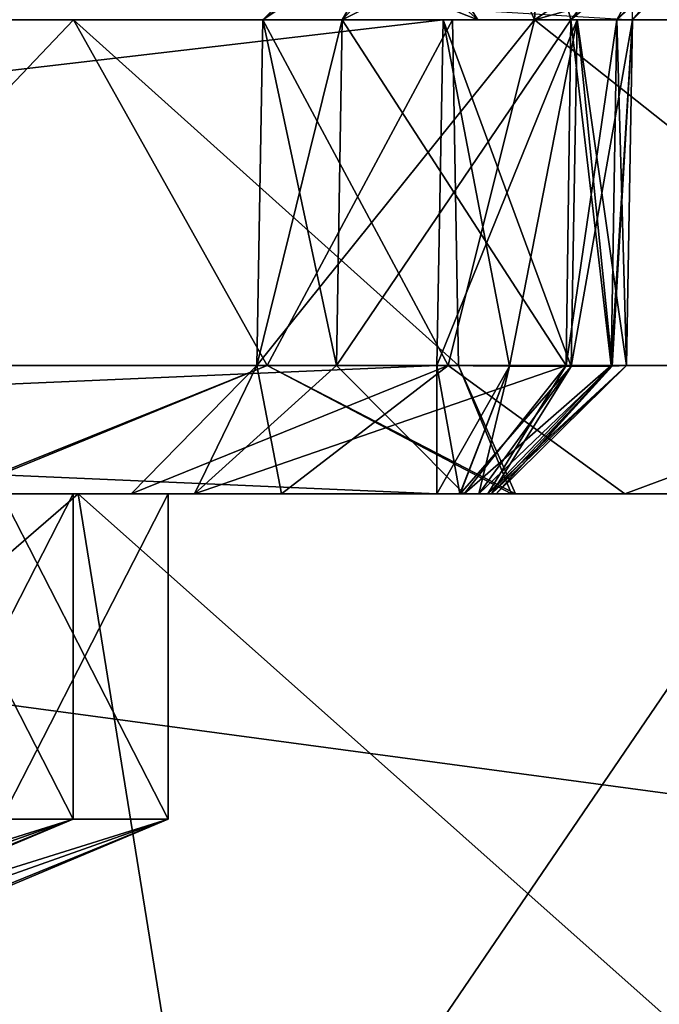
# Model space of a CAD drawing. Header units: millimetres. Extents: x -25 to 25, y -260 to 12.
# Tile 25 of 96: x -8.78 to -5.41, y -117.19 to -112. Entities that reach past the tile are written whole.
import ezdxf

# ---------------------------------------------------------------- set-up
doc = ezdxf.new("R2010")
doc.units = ezdxf.units.MM
doc.header["$LTSCALE"] = 65.185185
for name, color, linetype in [('1142', 7, 'CONTINUOUS'), ('1156', 7, 'CONTINUOUS'), ('1190', 7, 'CONTINUOUS'), ('1204', 7, 'CONTINUOUS'), ('1206', 7, 'CONTINUOUS'), ('1220', 7, 'CONTINUOUS'), ('1238', 7, 'CONTINUOUS'), ('1252', 7, 'CONTINUOUS'), ('304', 7, 'CONTINUOUS'), ('329', 7, 'CONTINUOUS'), ('332', 7, 'CONTINUOUS'), ('333', 7, 'CONTINUOUS'), ('363', 7, 'CONTINUOUS'), ('387', 7, 'CONTINUOUS'), ('388', 7, 'CONTINUOUS'), ('389', 7, 'CONTINUOUS'), ('450', 7, 'CONTINUOUS'), ('529', 7, 'CONTINUOUS'), ('530', 7, 'CONTINUOUS'), ('531', 7, 'CONTINUOUS'), ('535', 7, 'CONTINUOUS'), ('540', 7, 'CONTINUOUS'), ('541', 7, 'CONTINUOUS'), ('542', 7, 'CONTINUOUS'), ('543', 7, 'CONTINUOUS'), ('544', 7, 'CONTINUOUS'), ('553', 7, 'CONTINUOUS'), ('554', 7, 'CONTINUOUS'), ('555', 7, 'CONTINUOUS'), ('556', 7, 'CONTINUOUS'), ('557', 7, 'CONTINUOUS'), ('586', 7, 'CONTINUOUS'), ('597', 7, 'CONTINUOUS'), ('598', 7, 'CONTINUOUS'), ('612', 7, 'CONTINUOUS'), ('614', 7, 'CONTINUOUS'), ('630', 7, 'CONTINUOUS'), ('684', 7, 'CONTINUOUS'), ('688', 7, 'CONTINUOUS'), ('689', 7, 'CONTINUOUS'), ('690', 7, 'CONTINUOUS'), ('691', 7, 'CONTINUOUS'), ('696', 7, 'CONTINUOUS'), ('697', 7, 'CONTINUOUS'), ('698', 7, 'CONTINUOUS'), ('699', 7, 'CONTINUOUS')]:
    doc.layers.add(name, color=color, linetype=linetype)

msp = doc.modelspace()

# ---------------------------------------------------------------- linework, layer by layer
at = {"layer": '1142', "color": 7, "linetype": 'CONTINUOUS'}
for points in [[(-9.9006, -116.8907, -12.071), (-10.326, -116.9438, -12.174), (-8, -116.2162, -11.5), (-9.9006, -116.8907, -12.071)], [(-8, -116.2162, -11.5), (-10.326, -116.9438, -12.174), (-8.8787, -116.2162, -13.6213), (-8, -116.2162, -11.5)], [(-9.3936, -116.7849, -11.9304), (-9.9006, -116.8907, -12.071), (-8, -116.2162, -11.5), (-9.3936, -116.7849, -11.9304)], [(-9.3852, -116.7986, -11.5), (-9.3936, -116.7849, -11.9304), (-8, -116.2162, -11.5), (-9.3852, -116.7986, -11.5)], [(-8.8787, -116.2162, -9.3787), (-9.3852, -116.7986, -11.5), (-8, -116.2162, -11.5), (-8.8787, -116.2162, -9.3787)]]:
    msp.add_3dface(points, dxfattribs=at)
at = {"layer": '1156', "color": 7, "linetype": 'CONTINUOUS'}
for points in [[(-8.8787, -116.2162, -9.3787), (-8, -116.2162, -11.5), (-8.8787, -114.5, -9.3787), (-8.8787, -116.2162, -9.3787)], [(-8, -116.2162, -11.5), (-8.8787, -116.2162, -13.6213), (-8, -114.5, -11.5), (-8, -116.2162, -11.5)], [(-8.8787, -114.5, -9.3787), (-8, -116.2162, -11.5), (-8, -114.5, -11.5), (-8.8787, -114.5, -9.3787)], [(-8, -114.5, -11.5), (-8.8787, -116.2162, -13.6213), (-8.8787, -114.5, -13.6213), (-8, -114.5, -11.5)]]:
    msp.add_3dface(points, dxfattribs=at)
at = {"layer": '1190', "color": 7, "linetype": 'CONTINUOUS'}
for points in [[(-10.4006, -116.8907, 88.429), (-10.826, -116.9438, 88.326), (-8.5, -116.2162, 89), (-10.4006, -116.8907, 88.429)], [(-8.5, -116.2162, 89), (-10.826, -116.9438, 88.326), (-9.3787, -116.2162, 86.8787), (-8.5, -116.2162, 89)], [(-9.8936, -116.7849, 88.5696), (-10.4006, -116.8907, 88.429), (-8.5, -116.2162, 89), (-9.8936, -116.7849, 88.5696)], [(-9.8852, -116.7986, 89), (-9.8936, -116.7849, 88.5696), (-8.5, -116.2162, 89), (-9.8852, -116.7986, 89)], [(-9.3787, -116.2162, 91.1213), (-9.8852, -116.7986, 89), (-8.5, -116.2162, 89), (-9.3787, -116.2162, 91.1213)]]:
    msp.add_3dface(points, dxfattribs=at)
at = {"layer": '1204', "color": 7, "linetype": 'CONTINUOUS'}
for points in [[(-9.3787, -116.2162, 91.1213), (-8.5, -116.2162, 89), (-9.3787, -114.5, 91.1213), (-9.3787, -116.2162, 91.1213)], [(-8.5, -116.2162, 89), (-9.3787, -116.2162, 86.8787), (-8.5, -114.5, 89), (-8.5, -116.2162, 89)], [(-9.3787, -114.5, 91.1213), (-8.5, -116.2162, 89), (-8.5, -114.5, 89), (-9.3787, -114.5, 91.1213)], [(-8.5, -114.5, 89), (-9.3787, -116.2162, 86.8787), (-9.3787, -114.5, 86.8787), (-8.5, -114.5, 89)]]:
    msp.add_3dface(points, dxfattribs=at)
at = {"layer": '1206', "color": 7, "linetype": 'CONTINUOUS'}
for points in [[(-10.4006, -116.8907, 110.429), (-10.826, -116.9438, 110.326), (-8.5, -116.2162, 111), (-10.4006, -116.8907, 110.429)], [(-8.5, -116.2162, 111), (-10.826, -116.9438, 110.326), (-9.3787, -116.2162, 108.8787), (-8.5, -116.2162, 111)], [(-9.8936, -116.7849, 110.5696), (-10.4006, -116.8907, 110.429), (-8.5, -116.2162, 111), (-9.8936, -116.7849, 110.5696)], [(-9.8852, -116.7986, 111), (-9.8936, -116.7849, 110.5696), (-8.5, -116.2162, 111), (-9.8852, -116.7986, 111)], [(-9.3787, -116.2162, 113.1213), (-9.8852, -116.7986, 111), (-8.5, -116.2162, 111), (-9.3787, -116.2162, 113.1213)]]:
    msp.add_3dface(points, dxfattribs=at)
at = {"layer": '1220', "color": 7, "linetype": 'CONTINUOUS'}
for points in [[(-9.3787, -116.2162, 113.1213), (-8.5, -116.2162, 111), (-9.3787, -114.5, 113.1213), (-9.3787, -116.2162, 113.1213)], [(-8.5, -116.2162, 111), (-9.3787, -116.2162, 108.8787), (-8.5, -114.5, 111), (-8.5, -116.2162, 111)], [(-9.3787, -114.5, 113.1213), (-8.5, -116.2162, 111), (-8.5, -114.5, 111), (-9.3787, -114.5, 113.1213)], [(-8.5, -114.5, 111), (-9.3787, -116.2162, 108.8787), (-9.3787, -114.5, 108.8787), (-8.5, -114.5, 111)]]:
    msp.add_3dface(points, dxfattribs=at)
at = {"layer": '1238', "color": 7, "linetype": 'CONTINUOUS'}
for points in [[(-9.9006, -116.8907, 210.929), (-10.326, -116.9438, 210.826), (-8, -116.2162, 211.5), (-9.9006, -116.8907, 210.929)], [(-8, -116.2162, 211.5), (-10.326, -116.9438, 210.826), (-8.8787, -116.2162, 209.3787), (-8, -116.2162, 211.5)], [(-9.3936, -116.7849, 211.0696), (-9.9006, -116.8907, 210.929), (-8, -116.2162, 211.5), (-9.3936, -116.7849, 211.0696)], [(-9.3852, -116.7986, 211.5), (-9.3936, -116.7849, 211.0696), (-8, -116.2162, 211.5), (-9.3852, -116.7986, 211.5)], [(-8.8787, -116.2162, 213.6213), (-9.3852, -116.7986, 211.5), (-8, -116.2162, 211.5), (-8.8787, -116.2162, 213.6213)]]:
    msp.add_3dface(points, dxfattribs=at)
at = {"layer": '1252', "color": 7, "linetype": 'CONTINUOUS'}
for points in [[(-8.8787, -116.2162, 213.6213), (-8, -116.2162, 211.5), (-8.8787, -114.5, 213.6213), (-8.8787, -116.2162, 213.6213)], [(-8, -116.2162, 211.5), (-8.8787, -116.2162, 209.3787), (-8, -114.5, 211.5), (-8, -116.2162, 211.5)], [(-8.8787, -114.5, 213.6213), (-8, -116.2162, 211.5), (-8, -114.5, 211.5), (-8.8787, -114.5, 213.6213)], [(-8, -114.5, 211.5), (-8.8787, -116.2162, 209.3787), (-8.8787, -114.5, 209.3787), (-8, -114.5, 211.5)]]:
    msp.add_3dface(points, dxfattribs=at)
at = {"layer": '304', "color": 7, "linetype": 'CONTINUOUS'}
for points in [[(-5.55, -112, 222.5001), (-5.55, -111.4142, 223.9143), (-15, -112, 222.5001), (-5.55, -112, 222.5001)], [(-15, -112, 222.5001), (-5.55, -111.4142, 223.9143), (-14.4613, -111.4622, 223.8656), (-15, -112, 222.5001)]]:
    msp.add_3dface(points, dxfattribs=at)
at = {"layer": '329', "color": 7, "linetype": 'CONTINUOUS'}
for points in [[(-6.5, -111, 213.5001), (-6.1378, -111, 215.6395), (-7.5, -112, 213.5001), (-6.5, -111, 213.5001)], [(-7.5, -112, 213.5001), (-6.1378, -111, 215.6395), (-7.0821, -112, 215.9686), (-7.5, -112, 213.5001)], [(-6.0676, -112, 209.0917), (-6.5, -111, 213.5001), (-7.5, -112, 213.5001), (-6.0676, -112, 209.0917)], [(-6.1378, -111, 215.6395), (-5.0917, -111, 217.5405), (-7.0821, -112, 215.9686), (-6.1378, -111, 215.6395)], [(-7.0821, -112, 215.9686), (-5.0917, -111, 217.5405), (-5.875, -112, 218.1621), (-7.0821, -112, 215.9686)], [(-6.0052, -111, 211.0126), (-6.5, -111, 213.5001), (-6.0676, -112, 209.0917), (-6.0052, -111, 211.0126)], [(-4.5962, -111, 208.9039), (-6.0052, -111, 211.0126), (-6.0676, -112, 209.0917), (-4.5962, -111, 208.9039)], [(-2.3176, -112, 206.3672), (-4.5962, -111, 208.9039), (-6.0676, -112, 209.0917), (-2.3176, -112, 206.3672)]]:
    msp.add_3dface(points, dxfattribs=at)
at = {"layer": '332', "color": 7, "linetype": 'CONTINUOUS'}
for points in [[(-5.875, -112, 218.1621), (-5.0917, -111, 217.5405), (-4.6893, -111, 218.2716), (-5.875, -112, 218.1621)], [(-5.875, -112, 218.1621), (-4.6893, -111, 218.2716), (-5.6336, -112, 218.6008), (-5.875, -112, 218.1621)], [(-4.6893, -111, 218.2716), (-4.55, -111, 219.0945), (-5.6336, -112, 218.6008), (-4.6893, -111, 218.2716)], [(-5.6336, -112, 218.6008), (-4.55, -111, 219.0945), (-5.55, -112, 219.0945), (-5.6336, -112, 218.6008)]]:
    msp.add_3dface(points, dxfattribs=at)
at = {"layer": '333', "color": 7, "linetype": 'CONTINUOUS'}
for points in [[(-5.55, -112, 219.0945), (-4.55, -111, 219.0945), (-4.55, -111, 222.5001), (-5.55, -112, 219.0945)], [(-5.55, -112, 222.5001), (-5.55, -112, 219.0945), (-4.55, -111, 222.5001), (-5.55, -112, 222.5001)]]:
    msp.add_3dface(points, dxfattribs=at)
at = {"layer": '363', "color": 7, "linetype": 'CONTINUOUS'}
msp.add_3dface([(-15, -112, -22.5), (-14.4553, -111.455, -23.8719), (-5.55, -112, -22.5), (-15, -112, -22.5)], dxfattribs=at)
at = {"layer": '387', "color": 7, "linetype": 'CONTINUOUS'}
for points in [[(-5.6336, -112, -18.6007), (-5.0917, -111, -17.5404), (-5.875, -112, -18.162), (-5.6336, -112, -18.6007)], [(-4.6893, -111, -18.2716), (-5.0917, -111, -17.5404), (-5.6336, -112, -18.6007), (-4.6893, -111, -18.2716)], [(-5.55, -112, -19.0944), (-4.6893, -111, -18.2716), (-5.6336, -112, -18.6007), (-5.55, -112, -19.0944)], [(-4.55, -111, -19.0944), (-4.6893, -111, -18.2716), (-5.55, -112, -19.0944), (-4.55, -111, -19.0944)]]:
    msp.add_3dface(points, dxfattribs=at)
at = {"layer": '388', "color": 7, "linetype": 'CONTINUOUS'}
msp.add_3dface([(-5.55, -112, -22.5), (-4.55, -111, -19.0944), (-5.55, -112, -19.0944), (-5.55, -112, -22.5)], dxfattribs=at)
at = {"layer": '389', "color": 7, "linetype": 'CONTINUOUS'}
for points in [[(-6.5, -111, -13.5), (-6.0052, -111, -11.0126), (-7.5, -112, -13.5), (-6.5, -111, -13.5)], [(-7.5, -112, -13.5), (-6.0052, -111, -11.0126), (-6.0676, -112, -9.0916), (-7.5, -112, -13.5)], [(-7.0821, -112, -15.9686), (-6.5, -111, -13.5), (-7.5, -112, -13.5), (-7.0821, -112, -15.9686)], [(-5.875, -112, -18.162), (-6.1378, -111, -15.6394), (-7.0821, -112, -15.9686), (-5.875, -112, -18.162)], [(-6.1378, -111, -15.6394), (-6.5, -111, -13.5), (-7.0821, -112, -15.9686), (-6.1378, -111, -15.6394)], [(-5.875, -112, -18.162), (-5.0917, -111, -17.5404), (-6.1378, -111, -15.6394), (-5.875, -112, -18.162)], [(-4.5962, -111, -8.9038), (-2.4874, -111, -7.4948), (-6.0676, -112, -9.0916), (-4.5962, -111, -8.9038)], [(-6.0676, -112, -9.0916), (-2.4874, -111, -7.4948), (-2.3176, -112, -6.3671), (-6.0676, -112, -9.0916)], [(-6.0052, -111, -11.0126), (-4.5962, -111, -8.9038), (-6.0676, -112, -9.0916), (-6.0052, -111, -11.0126)]]:
    msp.add_3dface(points, dxfattribs=at)
at = {"layer": '450', "color": 7, "linetype": 'CONTINUOUS'}
for points in [[(-8.9038, -111, 104.5962), (-7.4948, -111, 102.4874), (-9.0916, -112, 106.0676), (-8.9038, -111, 104.5962)], [(-9.0916, -112, 106.0676), (-7.4948, -111, 102.4874), (-6.3671, -112, 102.3176), (-9.0916, -112, 106.0676)], [(-6.3671, -112, 97.6824), (-8.9038, -111, 95.4038), (-9.0916, -112, 93.9324), (-6.3671, -112, 97.6824)], [(-7.4948, -111, 97.5126), (-8.9038, -111, 95.4038), (-6.3671, -112, 97.6824), (-7.4948, -111, 97.5126)], [(-7.4948, -111, 102.4874), (-7, -111, 100), (-6.3671, -112, 102.3176), (-7.4948, -111, 102.4874)], [(-7, -111, 100), (-7.4948, -111, 97.5126), (-6.3671, -112, 97.6824), (-7, -111, 100)], [(-6.3671, -112, 102.3176), (-7, -111, 100), (-6.3671, -112, 97.6824), (-6.3671, -112, 102.3176)]]:
    msp.add_3dface(points, dxfattribs=at)
at = {"layer": '529', "color": 7, "linetype": 'CONTINUOUS'}
for points in [[(-22.136, -114.5, 223.4752), (-17.1106, -114.5, 203.2614), (-8.1954, -114.5, 213.3661), (-22.136, -114.5, 223.4752)], [(-6.5817, -114.5, 223.4752), (-22.136, -114.5, 223.4752), (-7.8613, -114.5, 216.3992), (-6.5817, -114.5, 223.4752)], [(-7.8613, -114.5, 216.3992), (-22.136, -114.5, 223.4752), (-8.1954, -114.5, 213.3661), (-7.8613, -114.5, 216.3992)], [(-17.1106, -114.5, 203.2614), (17.1106, -114.5, 203.2614), (0, -114.5, 205.7801), (-17.1106, -114.5, 203.2614)], [(-8.1954, -114.5, 213.3661), (-17.1106, -114.5, 203.2614), (-7.401, -114.5, 210.425), (-8.1954, -114.5, 213.3661)], [(-7.401, -114.5, 210.425), (-17.1106, -114.5, 203.2614), (-5.591, -114.5, 207.9745), (-7.401, -114.5, 210.425)], [(-5.591, -114.5, 207.9745), (-17.1106, -114.5, 203.2614), (-3.0074, -114.5, 206.3507), (-5.591, -114.5, 207.9745)], [(-3.0074, -114.5, 206.3507), (-17.1106, -114.5, 203.2614), (0, -114.5, 205.7801), (-3.0074, -114.5, 206.3507)], [(-6.4389, -114.5, 219.1095), (-6.5817, -114.5, 223.4752), (-7.8613, -114.5, 216.3992), (-6.4389, -114.5, 219.1095)], [(-6.4604, -114.5, 223.4503), (-6.5817, -114.5, 223.4752), (-6.4389, -114.5, 219.1095), (-6.4604, -114.5, 223.4503)], [(-6.3615, -114.5, 223.3836), (-6.4604, -114.5, 223.4503), (-6.4389, -114.5, 219.1095), (-6.3615, -114.5, 223.3836)], [(-6.3134, -114.5, 219.3377), (-6.3615, -114.5, 223.3836), (-6.4389, -114.5, 219.1095), (-6.3134, -114.5, 219.3377)], [(-6.2948, -114.5, 223.2848), (-6.3615, -114.5, 223.3836), (-6.3134, -114.5, 219.3377), (-6.2948, -114.5, 223.2848)], [(-6.2699, -114.5, 219.5944), (-6.2948, -114.5, 223.2848), (-6.3134, -114.5, 219.3377), (-6.2699, -114.5, 219.5944)], [(-6.2699, -114.5, 223.1634), (-6.2948, -114.5, 223.2848), (-6.2699, -114.5, 219.5944), (-6.2699, -114.5, 223.1634)]]:
    msp.add_3dface(points, dxfattribs=at)
at = {"layer": '530', "color": 7, "linetype": 'CONTINUOUS'}
for points in [[(-22.136, -114.5, -23.4752), (-6.5817, -114.5, -23.4752), (-18.4556, -114.5, -2.7043), (-22.136, -114.5, -23.4752)], [(-18.4556, -114.5, -2.7043), (-6.5817, -114.5, -23.4752), (-17.8391, -114.5, -3.1181), (-18.4556, -114.5, -2.7043)], [(-17.8391, -114.5, -3.1181), (-6.5817, -114.5, -23.4752), (-17.1106, -114.5, -3.2614), (-17.8391, -114.5, -3.1181)], [(-3.0072, -114.5, -6.3507), (0, -114.5, -5.7801), (-17.1106, -114.5, -3.2614), (-3.0072, -114.5, -6.3507)], [(-17.1106, -114.5, -3.2614), (0, -114.5, -5.7801), (17.1106, -114.5, -3.2614), (-17.1106, -114.5, -3.2614)], [(-5.5909, -114.5, -7.9743), (-3.0072, -114.5, -6.3507), (-17.1106, -114.5, -3.2614), (-5.5909, -114.5, -7.9743)], [(-7.4009, -114.5, -10.4248), (-5.5909, -114.5, -7.9743), (-17.1106, -114.5, -3.2614), (-7.4009, -114.5, -10.4248)], [(-8.1954, -114.5, -13.3658), (-7.4009, -114.5, -10.4248), (-17.1106, -114.5, -3.2614), (-8.1954, -114.5, -13.3658)], [(-7.8613, -114.5, -16.399), (-8.1954, -114.5, -13.3658), (-17.1106, -114.5, -3.2614), (-7.8613, -114.5, -16.399)], [(-6.5817, -114.5, -23.4752), (-7.8613, -114.5, -16.399), (-17.1106, -114.5, -3.2614), (-6.5817, -114.5, -23.4752)], [(-6.4389, -114.5, -19.1095), (-7.8613, -114.5, -16.399), (-6.4603, -114.5, -23.4503), (-6.4389, -114.5, -19.1095)], [(-6.4603, -114.5, -23.4503), (-7.8613, -114.5, -16.399), (-6.5817, -114.5, -23.4752), (-6.4603, -114.5, -23.4503)], [(-6.3615, -114.5, -23.3836), (-6.4389, -114.5, -19.1095), (-6.4603, -114.5, -23.4503), (-6.3615, -114.5, -23.3836)], [(-6.3134, -114.5, -19.3377), (-6.4389, -114.5, -19.1095), (-6.3615, -114.5, -23.3836), (-6.3134, -114.5, -19.3377)], [(-6.2948, -114.5, -23.2848), (-6.3134, -114.5, -19.3377), (-6.3615, -114.5, -23.3836), (-6.2948, -114.5, -23.2848)], [(-6.2699, -114.5, -19.5944), (-6.3134, -114.5, -19.3377), (-6.2699, -114.5, -23.1634), (-6.2699, -114.5, -19.5944)], [(-6.2699, -114.5, -23.1634), (-6.3134, -114.5, -19.3377), (-6.2948, -114.5, -23.2848), (-6.2699, -114.5, -23.1634)]]:
    msp.add_3dface(points, dxfattribs=at)
at = {"layer": '531', "color": 7, "linetype": 'CONTINUOUS'}
for points in [[(-23.4476, -114.5, 106.5817), (-16.7053, -114.5, 107.7614), (-4.6644, -114.5, 110.2263), (-23.4476, -114.5, 106.5817)], [(-13.7, -114.5, 115.4386), (-23.4476, -114.5, 106.5817), (-8.4737, -114.5, 114.0356), (-13.7, -114.5, 115.4386)], [(-8.4737, -114.5, 114.0356), (-23.4476, -114.5, 106.5817), (-4.6644, -114.5, 110.2263), (-8.4737, -114.5, 114.0356)], [(-4.6644, -114.5, 89.7737), (-14, -114.5, 91.7801), (-17.8543, -114.5, 84.4153), (-4.6644, -114.5, 89.7737)], [(-17.1191, -114.5, 84.5614), (-4.6644, -114.5, 89.7737), (-17.8543, -114.5, 84.4153), (-17.1191, -114.5, 84.5614)], [(-8.4737, -114.5, 85.9644), (-4.6644, -114.5, 89.7737), (-17.1191, -114.5, 84.5614), (-8.4737, -114.5, 85.9644)], [(-13.7, -114.5, 84.5614), (-8.4737, -114.5, 85.9644), (-17.1191, -114.5, 84.5614), (-13.7, -114.5, 84.5614)], [(-16.7053, -114.5, 107.7614), (-14, -114.5, 108.2199), (-4.6644, -114.5, 110.2263), (-16.7053, -114.5, 107.7614)], [(-9.1626, -114.5, 93.3553), (-14, -114.5, 91.7801), (-3.2614, -114.5, 95), (-9.1626, -114.5, 93.3553)], [(-3.2614, -114.5, 95), (-14, -114.5, 91.7801), (-4.6644, -114.5, 89.7737), (-3.2614, -114.5, 95)], [(-14, -114.5, 108.2199), (-9.1325, -114.5, 106.6224), (-4.6644, -114.5, 110.2263), (-14, -114.5, 108.2199)], [(-6.188, -114.5, 97.4444), (-9.1626, -114.5, 93.3553), (-3.2614, -114.5, 95), (-6.188, -114.5, 97.4444)], [(-9.1325, -114.5, 106.6224), (-6.1675, -114.5, 102.4923), (-3.2614, -114.5, 105), (-9.1325, -114.5, 106.6224)], [(-4.6644, -114.5, 110.2263), (-9.1325, -114.5, 106.6224), (-3.2614, -114.5, 105), (-4.6644, -114.5, 110.2263)], [(-6.1675, -114.5, 102.4923), (-6.188, -114.5, 97.4444), (-3.2614, -114.5, 105), (-6.1675, -114.5, 102.4923)], [(-3.2614, -114.5, 105), (-6.188, -114.5, 97.4444), (-3.2614, -114.5, 95), (-3.2614, -114.5, 105)]]:
    msp.add_3dface(points, dxfattribs=at)
at = {"layer": '535', "color": 7, "linetype": 'CONTINUOUS'}
for points in [[(-22.136, -113.8238, 224.1633), (-6.5817, -113.8238, 224.1633), (-6.5498, -112, 224.1951), (-22.136, -113.8238, 224.1633)], [(-15.0733, -112, 224.1951), (-22.136, -113.8238, 224.1633), (-6.5498, -112, 224.1951), (-15.0733, -112, 224.1951)]]:
    msp.add_3dface(points, dxfattribs=at)
at = {"layer": '540', "color": 7, "linetype": 'CONTINUOUS'}
for points in [[(-7.8613, -114.5, 216.3992), (-8.1954, -114.5, 213.3661), (-7.5318, -113.8238, 214), (-7.8613, -114.5, 216.3992)], [(-8.1954, -114.5, 213.3661), (-7.401, -114.5, 210.425), (-7.5318, -113.8238, 214), (-8.1954, -114.5, 213.3661)], [(-6.4389, -114.5, 219.1095), (-7.8613, -114.5, 216.3992), (-5.8999, -113.8238, 218.6818), (-6.4389, -114.5, 219.1095)], [(-5.8999, -113.8238, 218.6818), (-7.8613, -114.5, 216.3992), (-7.1122, -113.8238, 216.479), (-5.8999, -113.8238, 218.6818)], [(-7.1122, -113.8238, 216.479), (-7.8613, -114.5, 216.3992), (-7.5318, -113.8238, 214), (-7.1122, -113.8238, 216.479)], [(-7.5318, -113.8238, 214), (-7.401, -114.5, 210.425), (-6.5228, -113.8238, 210.2341), (-7.5318, -113.8238, 214)], [(-7.401, -114.5, 210.425), (-5.591, -114.5, 207.9745), (-6.5228, -113.8238, 210.2341), (-7.401, -114.5, 210.425)], [(-6.5228, -113.8238, 210.2341), (-5.591, -114.5, 207.9745), (-3.7659, -113.8238, 207.4772), (-6.5228, -113.8238, 210.2341)], [(-5.591, -114.5, 207.9745), (-3.0074, -114.5, 206.3507), (-3.7659, -113.8238, 207.4772), (-5.591, -114.5, 207.9745)]]:
    msp.add_3dface(points, dxfattribs=at)
at = {"layer": '541', "color": 7, "linetype": 'CONTINUOUS'}
for points in [[(-6.3134, -114.5, 219.3377), (-6.4389, -114.5, 219.1095), (-5.6636, -113.8238, 219.1112), (-6.3134, -114.5, 219.3377)], [(-6.4389, -114.5, 219.1095), (-5.8999, -113.8238, 218.6818), (-5.6636, -113.8238, 219.1112), (-6.4389, -114.5, 219.1095)], [(-6.2699, -114.5, 219.5944), (-6.3134, -114.5, 219.3377), (-5.5818, -113.8238, 219.5944), (-6.2699, -114.5, 219.5944)], [(-5.5818, -113.8238, 219.5944), (-6.3134, -114.5, 219.3377), (-5.6636, -113.8238, 219.1112), (-5.5818, -113.8238, 219.5944)]]:
    msp.add_3dface(points, dxfattribs=at)
at = {"layer": '542', "color": 7, "linetype": 'CONTINUOUS'}
for points in [[(-6.2699, -114.5, 223.1634), (-6.2699, -114.5, 219.5944), (-5.5818, -113.8238, 223.1634), (-6.2699, -114.5, 223.1634)], [(-6.2699, -114.5, 219.5944), (-5.5818, -113.8238, 219.5944), (-5.5818, -113.8238, 223.1634), (-6.2699, -114.5, 219.5944)]]:
    msp.add_3dface(points, dxfattribs=at)
at = {"layer": '543', "color": 7, "linetype": 'CONTINUOUS'}
for points in [[(-6.5817, -114.5, 223.4752), (-6.4604, -114.5, 223.4503), (-6.5817, -113.8238, 224.1633), (-6.5817, -114.5, 223.4752)], [(-6.5817, -113.8238, 224.1633), (-6.4604, -114.5, 223.4503), (-6.1991, -113.8275, 224.0871), (-6.5817, -113.8238, 224.1633)], [(-6.4604, -114.5, 223.4503), (-6.3615, -114.5, 223.3836), (-6.1991, -113.8275, 224.0871), (-6.4604, -114.5, 223.4503)], [(-6.1991, -113.8275, 224.0871), (-6.3615, -114.5, 223.3836), (-5.8748, -113.8288, 223.8704), (-6.1991, -113.8275, 224.0871)], [(-6.3615, -114.5, 223.3836), (-6.2948, -114.5, 223.2848), (-5.8748, -113.8288, 223.8704), (-6.3615, -114.5, 223.3836)], [(-6.2948, -114.5, 223.2848), (-6.2699, -114.5, 223.1634), (-5.658, -113.8275, 223.546), (-6.2948, -114.5, 223.2848)], [(-5.8748, -113.8288, 223.8704), (-6.2948, -114.5, 223.2848), (-5.658, -113.8275, 223.546), (-5.8748, -113.8288, 223.8704)], [(-6.2699, -114.5, 223.1634), (-5.5818, -113.8238, 223.1634), (-5.658, -113.8275, 223.546), (-6.2699, -114.5, 223.1634)]]:
    msp.add_3dface(points, dxfattribs=at)
at = {"layer": '544', "color": 7, "linetype": 'CONTINUOUS'}
for points in [[(-22.136, -114.5, 223.4752), (-6.5817, -114.5, 223.4752), (-22.136, -113.8238, 224.1633), (-22.136, -114.5, 223.4752)], [(-6.5817, -114.5, 223.4752), (-6.5817, -113.8238, 224.1633), (-22.136, -113.8238, 224.1633), (-6.5817, -114.5, 223.4752)]]:
    msp.add_3dface(points, dxfattribs=at)
at = {"layer": '553', "color": 7, "linetype": 'CONTINUOUS'}
for points in [[(-6.5817, -114.5, -23.4752), (-22.136, -114.5, -23.4752), (-6.5817, -113.8238, -24.1633), (-6.5817, -114.5, -23.4752)], [(-6.5817, -113.8238, -24.1633), (-22.136, -114.5, -23.4752), (-22.136, -113.8238, -24.1633), (-6.5817, -113.8238, -24.1633)]]:
    msp.add_3dface(points, dxfattribs=at)
at = {"layer": '554', "color": 7, "linetype": 'CONTINUOUS'}
for points in [[(-6.5817, -114.5, -23.4752), (-6.5817, -113.8238, -24.1633), (-6.1991, -113.8275, -24.0871), (-6.5817, -114.5, -23.4752)], [(-6.4603, -114.5, -23.4503), (-6.5817, -114.5, -23.4752), (-6.1991, -113.8275, -24.0871), (-6.4603, -114.5, -23.4503)], [(-6.4603, -114.5, -23.4503), (-6.1991, -113.8275, -24.0871), (-5.8748, -113.8288, -23.8704), (-6.4603, -114.5, -23.4503)], [(-6.3615, -114.5, -23.3836), (-6.4603, -114.5, -23.4503), (-5.8748, -113.8288, -23.8704), (-6.3615, -114.5, -23.3836)], [(-6.2948, -114.5, -23.2848), (-6.3615, -114.5, -23.3836), (-5.658, -113.8275, -23.546), (-6.2948, -114.5, -23.2848)], [(-6.3615, -114.5, -23.3836), (-5.8748, -113.8288, -23.8704), (-5.658, -113.8275, -23.546), (-6.3615, -114.5, -23.3836)], [(-6.2699, -114.5, -23.1634), (-6.2948, -114.5, -23.2848), (-5.5818, -113.8238, -23.1634), (-6.2699, -114.5, -23.1634)], [(-5.5818, -113.8238, -23.1634), (-6.2948, -114.5, -23.2848), (-5.658, -113.8275, -23.546), (-5.5818, -113.8238, -23.1634)]]:
    msp.add_3dface(points, dxfattribs=at)
at = {"layer": '555', "color": 7, "linetype": 'CONTINUOUS'}
for points in [[(-6.2699, -114.5, -19.5944), (-6.2699, -114.5, -23.1634), (-5.5818, -113.8238, -19.5944), (-6.2699, -114.5, -19.5944)], [(-5.5818, -113.8238, -19.5944), (-6.2699, -114.5, -23.1634), (-5.5818, -113.8238, -23.1634), (-5.5818, -113.8238, -19.5944)]]:
    msp.add_3dface(points, dxfattribs=at)
at = {"layer": '556', "color": 7, "linetype": 'CONTINUOUS'}
for points in [[(-6.4389, -114.5, -19.1095), (-6.3134, -114.5, -19.3377), (-5.8999, -113.8238, -18.6818), (-6.4389, -114.5, -19.1095)], [(-6.3134, -114.5, -19.3377), (-6.2699, -114.5, -19.5944), (-5.6636, -113.8238, -19.1112), (-6.3134, -114.5, -19.3377)], [(-5.8999, -113.8238, -18.6818), (-6.3134, -114.5, -19.3377), (-5.6636, -113.8238, -19.1112), (-5.8999, -113.8238, -18.6818)], [(-6.2699, -114.5, -19.5944), (-5.5818, -113.8238, -19.5944), (-5.6636, -113.8238, -19.1112), (-6.2699, -114.5, -19.5944)]]:
    msp.add_3dface(points, dxfattribs=at)
at = {"layer": '557', "color": 7, "linetype": 'CONTINUOUS'}
for points in [[(-7.4009, -114.5, -10.4248), (-8.1954, -114.5, -13.3658), (-6.5228, -113.8238, -10.2341), (-7.4009, -114.5, -10.4248)], [(-8.1954, -114.5, -13.3658), (-7.8613, -114.5, -16.399), (-7.5318, -113.8238, -14), (-8.1954, -114.5, -13.3658)], [(-6.5228, -113.8238, -10.2341), (-8.1954, -114.5, -13.3658), (-7.5318, -113.8238, -14), (-6.5228, -113.8238, -10.2341)], [(-7.8613, -114.5, -16.399), (-6.4389, -114.5, -19.1095), (-7.1122, -113.8238, -16.479), (-7.8613, -114.5, -16.399)], [(-7.5318, -113.8238, -14), (-7.8613, -114.5, -16.399), (-7.1122, -113.8238, -16.479), (-7.5318, -113.8238, -14)], [(-5.5909, -114.5, -7.9743), (-7.4009, -114.5, -10.4248), (-6.5228, -113.8238, -10.2341), (-5.5909, -114.5, -7.9743)], [(-7.1122, -113.8238, -16.479), (-6.4389, -114.5, -19.1095), (-5.8999, -113.8238, -18.6818), (-7.1122, -113.8238, -16.479)], [(-3.7659, -113.8238, -7.4772), (-5.5909, -114.5, -7.9743), (-6.5228, -113.8238, -10.2341), (-3.7659, -113.8238, -7.4772)], [(-3.0072, -114.5, -6.3507), (-5.5909, -114.5, -7.9743), (-3.7659, -113.8238, -7.4772), (-3.0072, -114.5, -6.3507)]]:
    msp.add_3dface(points, dxfattribs=at)
at = {"layer": '586', "color": 7, "linetype": 'CONTINUOUS'}
for points in [[(-16.5017, -119.0245, -1.7913), (-17.1106, -114.5, -3.2614), (17.1106, -114.5, -3.2614), (-16.5017, -119.0245, -1.7913)], [(16.5017, -119.0245, -1.7913), (-16.5017, -119.0245, -1.7913), (17.1106, -114.5, -3.2614), (16.5017, -119.0245, -1.7913)]]:
    msp.add_3dface(points, dxfattribs=at)
at = {"layer": '597', "color": 7, "linetype": 'CONTINUOUS'}
for points in [[(-13.4275, -112, 92.5219), (-10.2341, -113.8238, 93.4772), (-8.498, -112, 94.9031), (-13.4275, -112, 92.5219)], [(-8.498, -112, 105.0969), (-10.2341, -113.8238, 106.5228), (-13.4275, -112, 107.4781), (-8.498, -112, 105.0969)], [(-10.2341, -113.8238, 93.4772), (-7.4772, -113.8238, 96.2341), (-8.498, -112, 94.9031), (-10.2341, -113.8238, 93.4772)], [(-7.4772, -113.8238, 103.7659), (-10.2341, -113.8238, 106.5228), (-8.498, -112, 105.0969), (-7.4772, -113.8238, 103.7659)], [(-7.4772, -113.8238, 96.2341), (-6.4682, -113.8238, 100), (-8.498, -112, 94.9031), (-7.4772, -113.8238, 96.2341)], [(-8.498, -112, 94.9031), (-6.4682, -113.8238, 100), (-6.5, -112, 100), (-8.498, -112, 94.9031)], [(-6.5, -112, 100), (-7.4772, -113.8238, 103.7659), (-8.498, -112, 105.0969), (-6.5, -112, 100)], [(-6.4682, -113.8238, 100), (-7.4772, -113.8238, 103.7659), (-6.5, -112, 100), (-6.4682, -113.8238, 100)]]:
    msp.add_3dface(points, dxfattribs=at)
at = {"layer": '598', "color": 7, "linetype": 'CONTINUOUS'}
for points in [[(-10.2341, -113.8238, 93.4772), (-9.1626, -114.5, 93.3553), (-7.4772, -113.8238, 96.2341), (-10.2341, -113.8238, 93.4772)], [(-7.4772, -113.8238, 103.7659), (-9.1325, -114.5, 106.6224), (-10.2341, -113.8238, 106.5228), (-7.4772, -113.8238, 103.7659)], [(-9.1626, -114.5, 93.3553), (-6.188, -114.5, 97.4444), (-7.4772, -113.8238, 96.2341), (-9.1626, -114.5, 93.3553)], [(-6.1675, -114.5, 102.4923), (-9.1325, -114.5, 106.6224), (-7.4772, -113.8238, 103.7659), (-6.1675, -114.5, 102.4923)], [(-7.4772, -113.8238, 96.2341), (-6.188, -114.5, 97.4444), (-6.4682, -113.8238, 100), (-7.4772, -113.8238, 96.2341)], [(-6.4682, -113.8238, 100), (-6.1675, -114.5, 102.4923), (-7.4772, -113.8238, 103.7659), (-6.4682, -113.8238, 100)], [(-6.188, -114.5, 97.4444), (-6.1675, -114.5, 102.4923), (-6.4682, -113.8238, 100), (-6.188, -114.5, 97.4444)]]:
    msp.add_3dface(points, dxfattribs=at)
at = {"layer": '612', "color": 7, "linetype": 'CONTINUOUS'}
for points in [[(-13.7, -114.5, 115.4386), (-8.4737, -114.5, 114.0356), (-13.7, -119.0245, 116.9087), (-13.7, -114.5, 115.4386)], [(-13.7, -119.0245, 116.9087), (-8.4737, -114.5, 114.0356), (-7.7457, -119.0245, 115.3132), (-13.7, -119.0245, 116.9087)], [(-8.4737, -114.5, 114.0356), (-4.6644, -114.5, 110.2263), (-7.7457, -119.0245, 115.3132), (-8.4737, -114.5, 114.0356)], [(-4.6644, -114.5, 110.2263), (-3.3868, -119.0245, 110.9543), (-7.7457, -119.0245, 115.3132), (-4.6644, -114.5, 110.2263)]]:
    msp.add_3dface(points, dxfattribs=at)
at = {"layer": '614', "color": 7, "linetype": 'CONTINUOUS'}
for points in [[(-13.7, -119.0245, 83.0913), (-7.7457, -119.0245, 84.6868), (-13.7, -114.5, 84.5614), (-13.7, -119.0245, 83.0913)], [(-7.7457, -119.0245, 84.6868), (-8.4737, -114.5, 85.9644), (-13.7, -114.5, 84.5614), (-7.7457, -119.0245, 84.6868)], [(-7.7457, -119.0245, 84.6868), (-3.3868, -119.0245, 89.0457), (-8.4737, -114.5, 85.9644), (-7.7457, -119.0245, 84.6868)], [(-3.3868, -119.0245, 89.0457), (-4.6644, -114.5, 89.7737), (-8.4737, -114.5, 85.9644), (-3.3868, -119.0245, 89.0457)]]:
    msp.add_3dface(points, dxfattribs=at)
at = {"layer": '630', "color": 7, "linetype": 'CONTINUOUS'}
for points in [[(17.1106, -114.5, 203.2614), (-17.1106, -114.5, 203.2614), (16.5017, -119.0245, 201.7913), (17.1106, -114.5, 203.2614)], [(-17.1106, -114.5, 203.2614), (-16.5017, -119.0245, 201.7913), (16.5017, -119.0245, 201.7913), (-17.1106, -114.5, 203.2614)]]:
    msp.add_3dface(points, dxfattribs=at)
at = {"layer": '684', "color": 7, "linetype": 'CONTINUOUS'}
for points in [[(-6.5498, -112, -24.1951), (-6.5817, -113.8238, -24.1633), (-22.136, -113.8238, -24.1633), (-6.5498, -112, -24.1951)], [(-6.5498, -112, -24.1951), (-22.136, -113.8238, -24.1633), (-15.0733, -112, -24.1951), (-6.5498, -112, -24.1951)]]:
    msp.add_3dface(points, dxfattribs=at)
at = {"layer": '688', "color": 7, "linetype": 'CONTINUOUS'}
for points in [[(-6.5228, -113.8238, -10.2341), (-7.5318, -113.8238, -14), (-6.0676, -112, -9.5916), (-6.5228, -113.8238, -10.2341)], [(-7.5318, -113.8238, -14), (-7.1122, -113.8238, -16.479), (-7.5, -112, -14), (-7.5318, -113.8238, -14)], [(-6.0676, -112, -9.5916), (-7.5318, -113.8238, -14), (-7.5, -112, -14), (-6.0676, -112, -9.5916)], [(-7.5, -112, -14), (-7.1122, -113.8238, -16.479), (-7.0821, -112, -16.4686), (-7.5, -112, -14)], [(-7.1122, -113.8238, -16.479), (-5.8999, -113.8238, -18.6818), (-7.0821, -112, -16.4686), (-7.1122, -113.8238, -16.479)], [(-7.0821, -112, -16.4686), (-5.8999, -113.8238, -18.6818), (-5.875, -112, -18.662), (-7.0821, -112, -16.4686)], [(-3.7659, -113.8238, -7.4772), (-6.5228, -113.8238, -10.2341), (-6.0676, -112, -9.5916), (-3.7659, -113.8238, -7.4772)], [(-2.3176, -112, -6.8671), (-3.7659, -113.8238, -7.4772), (-6.0676, -112, -9.5916), (-2.3176, -112, -6.8671)]]:
    msp.add_3dface(points, dxfattribs=at)
at = {"layer": '689', "color": 7, "linetype": 'CONTINUOUS'}
for points in [[(-5.875, -112, -18.662), (-5.8999, -113.8238, -18.6818), (-5.6636, -113.8238, -19.1112), (-5.875, -112, -18.662)], [(-5.6336, -112, -19.1007), (-5.875, -112, -18.662), (-5.6636, -113.8238, -19.1112), (-5.6336, -112, -19.1007)], [(-5.5818, -113.8238, -19.5944), (-5.6336, -112, -19.1007), (-5.6636, -113.8238, -19.1112), (-5.5818, -113.8238, -19.5944)], [(-5.55, -112, -19.5944), (-5.6336, -112, -19.1007), (-5.5818, -113.8238, -19.5944), (-5.55, -112, -19.5944)]]:
    msp.add_3dface(points, dxfattribs=at)
at = {"layer": '690', "color": 7, "linetype": 'CONTINUOUS'}
for points in [[(-5.55, -112, -19.5944), (-5.5818, -113.8238, -19.5944), (-5.5818, -113.8238, -23.1634), (-5.55, -112, -19.5944)], [(-5.55, -112, -19.5944), (-5.5818, -113.8238, -23.1634), (-5.55, -112, -23.1953), (-5.55, -112, -19.5944)]]:
    msp.add_3dface(points, dxfattribs=at)
at = {"layer": '691', "color": 7, "linetype": 'CONTINUOUS'}
for points in [[(-6.1991, -113.8275, -24.0871), (-6.5817, -113.8238, -24.1633), (-5.8428, -112, -23.9023), (-6.1991, -113.8275, -24.0871)], [(-5.8428, -112, -23.9023), (-6.5817, -113.8238, -24.1633), (-6.5498, -112, -24.1951), (-5.8428, -112, -23.9023)], [(-5.8748, -113.8288, -23.8704), (-6.1991, -113.8275, -24.0871), (-5.8428, -112, -23.9023), (-5.8748, -113.8288, -23.8704)], [(-5.8748, -113.8288, -23.8704), (-5.55, -112, -23.1953), (-5.658, -113.8275, -23.546), (-5.8748, -113.8288, -23.8704)], [(-5.55, -112, -23.1953), (-5.8748, -113.8288, -23.8704), (-5.8428, -112, -23.9023), (-5.55, -112, -23.1953)], [(-5.55, -112, -23.1953), (-5.5818, -113.8238, -23.1634), (-5.658, -113.8275, -23.546), (-5.55, -112, -23.1953)]]:
    msp.add_3dface(points, dxfattribs=at)
at = {"layer": '696', "color": 7, "linetype": 'CONTINUOUS'}
for points in [[(-6.5817, -113.8238, 224.1633), (-6.1991, -113.8275, 224.0871), (-6.5498, -112, 224.1951), (-6.5817, -113.8238, 224.1633)], [(-6.1991, -113.8275, 224.0871), (-5.8748, -113.8288, 223.8704), (-6.5498, -112, 224.1951), (-6.1991, -113.8275, 224.0871)], [(-6.5498, -112, 224.1951), (-5.8748, -113.8288, 223.8704), (-5.8428, -112, 223.9023), (-6.5498, -112, 224.1951)], [(-5.8748, -113.8288, 223.8704), (-5.658, -113.8275, 223.546), (-5.8428, -112, 223.9023), (-5.8748, -113.8288, 223.8704)], [(-5.658, -113.8275, 223.546), (-5.5818, -113.8238, 223.1634), (-5.8428, -112, 223.9023), (-5.658, -113.8275, 223.546)], [(-5.8428, -112, 223.9023), (-5.5818, -113.8238, 223.1634), (-5.55, -112, 223.1953), (-5.8428, -112, 223.9023)]]:
    msp.add_3dface(points, dxfattribs=at)
at = {"layer": '697', "color": 7, "linetype": 'CONTINUOUS'}
for points in [[(-5.5818, -113.8238, 223.1634), (-5.5818, -113.8238, 219.5944), (-5.55, -112, 223.1953), (-5.5818, -113.8238, 223.1634)], [(-5.55, -112, 223.1953), (-5.5818, -113.8238, 219.5944), (-5.55, -112, 219.5944), (-5.55, -112, 223.1953)]]:
    msp.add_3dface(points, dxfattribs=at)
at = {"layer": '698', "color": 7, "linetype": 'CONTINUOUS'}
for points in [[(-5.6636, -113.8238, 219.1112), (-5.8999, -113.8238, 218.6818), (-5.6336, -112, 219.1007), (-5.6636, -113.8238, 219.1112)], [(-5.6336, -112, 219.1007), (-5.8999, -113.8238, 218.6818), (-5.875, -112, 218.662), (-5.6336, -112, 219.1007)], [(-5.5818, -113.8238, 219.5944), (-5.6636, -113.8238, 219.1112), (-5.55, -112, 219.5944), (-5.5818, -113.8238, 219.5944)], [(-5.55, -112, 219.5944), (-5.6636, -113.8238, 219.1112), (-5.6336, -112, 219.1007), (-5.55, -112, 219.5944)]]:
    msp.add_3dface(points, dxfattribs=at)
at = {"layer": '699', "color": 7, "linetype": 'CONTINUOUS'}
for points in [[(-7.1122, -113.8238, 216.479), (-7.5318, -113.8238, 214), (-7.0821, -112, 216.4686), (-7.1122, -113.8238, 216.479)], [(-7.5318, -113.8238, 214), (-6.5228, -113.8238, 210.2341), (-7.5, -112, 214), (-7.5318, -113.8238, 214)], [(-7.0821, -112, 216.4686), (-7.5318, -113.8238, 214), (-7.5, -112, 214), (-7.0821, -112, 216.4686)], [(-7.5, -112, 214), (-6.5228, -113.8238, 210.2341), (-6.0676, -112, 209.5916), (-7.5, -112, 214)], [(-5.8999, -113.8238, 218.6818), (-7.1122, -113.8238, 216.479), (-5.875, -112, 218.662), (-5.8999, -113.8238, 218.6818)], [(-5.875, -112, 218.662), (-7.1122, -113.8238, 216.479), (-7.0821, -112, 216.4686), (-5.875, -112, 218.662)], [(-6.5228, -113.8238, 210.2341), (-3.7659, -113.8238, 207.4772), (-6.0676, -112, 209.5916), (-6.5228, -113.8238, 210.2341)], [(-6.0676, -112, 209.5916), (-3.7659, -113.8238, 207.4772), (-2.3176, -112, 206.8671), (-6.0676, -112, 209.5916)]]:
    msp.add_3dface(points, dxfattribs=at)

doc.saveas('drawing.dxf')
